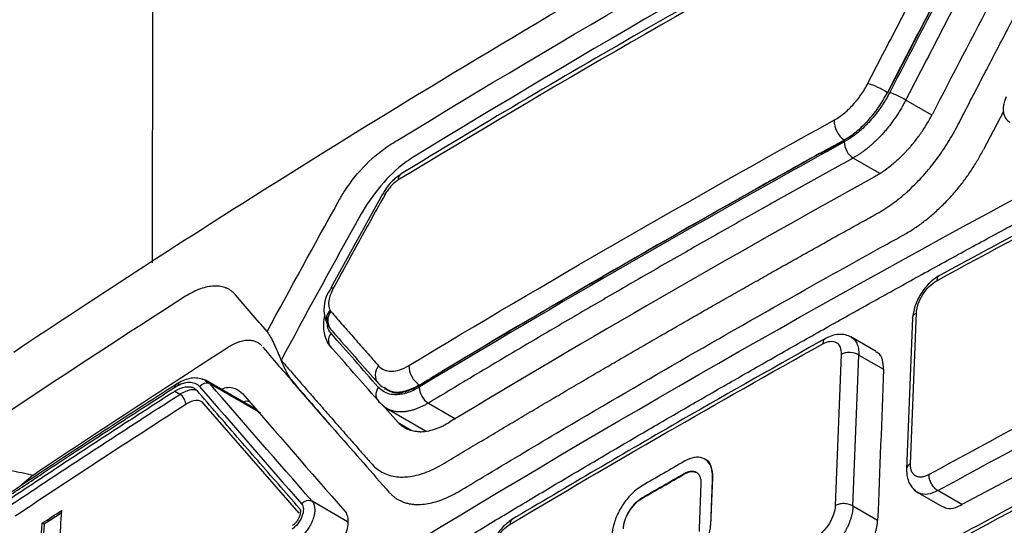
# Model space of a CAD drawing. Header units: millimetres. Extents: x -155 to 1130, y -373 to 1265.
# Tile 50 of 198: x 880 to 911, y 12 to 28. Entities that reach past the tile are written whole.
import ezdxf

# ---------------------------------------------------------------- set-up
doc = ezdxf.new("R2010")
doc.units = ezdxf.units.MM

msp = doc.modelspace()

# ---------------------------------------------------------------- linework, layer by layer
at = {"color": 7, "linetype": 'Continuous', "lineweight": 25}
for p, q in [((883.771, 41.64), (883.752, 20.628)), ((910.719, 25.429), (910.089, 24.217)), ((905.693, 24.51), (904.915, 24.079)), ((891.621, 23.433), (891.638, 23.445)), ((891.051, 22.809), (889.412, 19.833)), ((889.41, 19.834), (889.411, 19.835)), ((907.776, 14.253), (907.966, 19.042)), ((907.843, 18.881), (907.652, 14.087)), ((906.69, 17.811), (905.881, 18.279)), ((919.337, 18.242), (909.407, 12.962)), ((905.581, 17.723), (905.392, 12.933)), ((905.953, 12.915), (906.142, 17.705)), ((906.142, 17.705), (906.926, 17.252)), ((892.95, 17.171), (892.236, 16.741)), ((887.06, 15.969), (885.442, 16.905)), ((884.626, 16.458), (884.461, 16.553)), ((885.582, 16.794), (887.179, 15.87)), ((889.389, 15.487), (888.318, 16.72)), ((890.977, 16.748), (890.917, 16.799)), ((891.106, 16.636), (891.12, 16.627)), ((891.539, 15.568), (891.05, 16.126)), ((891.147, 16.033), (892.408, 15.304)), ((879.973, 13.9), (879.557, 13.536)), ((900.61, 13.933), (900.603, 13.937)), ((901.501, 13.827), (901.442, 12.31)), ((901.508, 13.823), (901.501, 13.827)), ((899.266, 13.158), (899.259, 13.162)), ((908.007, 13.348), (908.778, 12.902)), ((909.407, 12.962), (908.64, 13.405)), ((906.736, 12.462), (905.953, 12.915)), ((880.869, 12.688), (880.321, 12.339)), ((880.321, 12.339), (880.155, 9.831)), ((880.321, 12.339), (880.264, 12.372)), ((901.449, 12.306), (901.442, 12.31))]:
    msp.add_line(p, q, dxfattribs=at)
at = {"color": 8, "linetype": 'Continuous', "lineweight": 25}
for p, q in [((908.449, 25.306), (907.624, 25.783)), ((906.8, 23.461), (905.956, 23.949)), ((885.451, 16.88), (885.582, 16.794)), ((891.116, 16.659), (891.175, 16.625)), ((888.409, 12.687), (885.39, 16.161)), ((892.499, 16.181), (893.358, 15.684)), ((891.539, 15.568), (891.96, 15.325)), ((889.942, 12.421), (888.818, 13.072))]:
    msp.add_line(p, q, dxfattribs=at)
at = {"color": 7, "linetype": 'Continuous', "lineweight": 25, "flags": 128}
msp.add_lwpolyline([(891.119, 16.657), (891.015, 16.71), (890.98, 16.746), (890.98, 16.746), (890.98, 16.746)], dxfattribs=at)
at = {"color": 7, "linetype": 'Continuous', "lineweight": 25}
for centre, radius, start, end in [((1257.97, -15.381), 383.16, 170.47643, 175.64928), ((905.804, 24.19), 2.209, 55.8889, 73.7148), ((906.621, 24.325), 1.769, 55.4753, 73.7059), ((906.135, 25.154), 0.782, 180.4891, 233.8416), ((906.301, 24.465), 0.621, 180.3854, 236.2362), ((890.27, 19.155), 1.082, 141.5109, 207.2165), ((889.668, 18.17), 0.337, 138.4089, 235.1103), ((892.632, 17.379), 0.751, 180.6774, 236.3701), ((891.174, 16.451), 0.336, 138.1908, 235.0165), ((892.808, 16.692), 0.597, 180.5976, 238.8326)]:
    msp.add_arc(centre, radius, start, end, dxfattribs=at)
at = {"color": 8, "linetype": 'Continuous', "lineweight": 25}
for centre, radius, start, end in [((891.779, 23.248), 0.243, 130.47, 180.3801), ((891.072, 22.714), 0.0973, 56.4916, 102.9044), ((889.427, 19.724), 0.112, 58.5758, 98.2201), ((889.682, 18.837), 0.414, 136.1346, 205.3565), ((889.757, 18.796), 0.447, 140.3407, 217.1123), ((891.249, 17.077), 0.434, 138.9793, 219.9818), ((907.859, 14.062), 0.209, 113.552, 173.347)]:
    msp.add_arc(centre, radius, start, end, dxfattribs=at)
at = {"color": 7, "linetype": 'Continuous', "lineweight": 25}
for points, knots in [([(875.95, 13.706), (876.234, 17.387), (876.93, 25.053), (878.308, 36.512), (879.483, 44.223), (880.127, 48.034)], [0, 0, 0, 0, 0.2270884, 0.4770884, 0.7270884, 0.7270884, 0.7270884, 0.7270884]), ([(878.028, 18.577), (878.039, 18.765), (878.217, 20.684), (878.754, 26.436), (879.599, 33.609), (880.395, 39.176), (880.661, 41.031), (880.695, 41.22)], [0.3515546, 0.3515546, 0.3515546, 0.3515546, 0.3589463, 0.4254874, 0.5733642, 0.6399419, 0.6473367, 0.6473367, 0.6473367, 0.6473367]), ([(891.276, 24.364), (891.353, 24.414), (891.431, 24.459), (896.898, 27.8), (902.448, 31.004), (908.234, 34.16), (908.317, 34.207), (908.399, 34.249)], [0.1887562, 0.1887562, 0.1887562, 0.1887562, 0.1974872, 0.1974872, 0.8025154, 0.8025154, 0.8112462, 0.8112462, 0.8112462, 0.8112462]), ([(887.832, 17.544), (887.883, 17.485), (887.985, 17.367), (888.139, 17.19), (888.292, 17.014), (888.445, 16.837), (888.598, 16.661), (888.751, 16.485), (888.903, 16.31), (889.056, 16.135), (889.208, 15.96), (889.361, 15.786), (889.513, 15.612), (889.665, 15.438), (889.817, 15.265), (889.969, 15.092), (890.12, 14.919), (890.272, 14.746), (890.423, 14.574), (890.574, 14.403), (890.723, 14.23), (890.886, 14.077), (891.072, 13.962), (891.277, 13.883), (891.499, 13.84), (891.736, 13.832), (891.987, 13.86), (892.248, 13.922), (892.519, 14.019), (892.796, 14.15), (893.077, 14.314), (893.358, 14.485), (893.639, 14.653), (893.919, 14.822), (894.199, 14.989), (894.478, 15.156), (894.756, 15.322), (895.034, 15.488), (895.311, 15.653), (895.587, 15.817), (895.863, 15.98), (896.139, 16.143), (896.413, 16.305), (896.687, 16.467), (896.96, 16.627), (897.233, 16.788), (897.505, 16.947), (897.776, 17.106), (898.047, 17.264), (898.317, 17.422), (898.587, 17.578), (898.855, 17.735), (899.123, 17.89), (899.391, 18.045), (899.657, 18.199), (899.923, 18.353), (900.189, 18.506), (900.453, 18.658), (900.717, 18.809), (900.981, 18.96), (901.243, 19.111), (901.505, 19.26), (901.767, 19.409), (902.027, 19.558), (902.287, 19.706), (902.546, 19.853), (902.805, 19.999), (903.063, 20.145), (903.32, 20.29), (903.576, 20.435), (903.832, 20.579), (904.087, 20.722), (904.341, 20.865), (904.594, 21.007), (904.847, 21.148), (905.099, 21.289), (905.351, 21.429), (905.601, 21.569), (905.851, 21.707), (906.1, 21.846), (906.349, 21.984), (906.596, 22.12), (906.843, 22.259), (907.088, 22.415), (907.33, 22.591), (907.567, 22.785), (907.799, 22.995), (908.024, 23.219), (908.241, 23.456), (908.448, 23.704), (908.646, 23.963), (908.833, 24.23), (909.008, 24.505), (909.169, 24.786), (909.318, 25.07), (909.464, 25.354), (909.61, 25.637), (909.756, 25.919), (909.901, 26.2), (910.046, 26.48), (910.191, 26.758), (910.335, 27.035), (910.479, 27.311), (910.622, 27.585), (910.765, 27.859), (910.907, 28.131), (911.049, 28.402), (911.191, 28.672), (911.332, 28.94), (911.473, 29.207), (911.613, 29.473), (911.753, 29.738), (911.892, 30.002), (912.031, 30.264), (912.17, 30.526), (912.308, 30.786), (912.445, 31.045), (912.582, 31.302), (912.719, 31.559), (912.855, 31.814), (912.946, 31.984), (912.991, 32.068)], [0, 0, 0, 0, 0.010142, 0.020255, 0.030339, 0.040394, 0.050419, 0.060415, 0.070382, 0.08032, 0.090229, 0.100109, 0.10996, 0.119781, 0.129574, 0.139337, 0.149072, 0.158777, 0.168453, 0.1781, 0.187715, 0.197252, 0.206704, 0.216094, 0.225437, 0.234743, 0.244024, 0.253288, 0.262549, 0.271822, 0.281124, 0.290422, 0.29969, 0.308929, 0.318139, 0.32732, 0.336472, 0.345594, 0.354687, 0.363751, 0.372786, 0.381791, 0.390768, 0.399715, 0.408633, 0.417522, 0.426381, 0.435212, 0.444013, 0.452785, 0.461528, 0.470242, 0.478927, 0.487582, 0.496209, 0.504806, 0.513374, 0.521913, 0.530423, 0.538904, 0.547355, 0.555778, 0.564171, 0.572535, 0.58087, 0.589176, 0.597453, 0.605701, 0.61392, 0.622109, 0.63027, 0.638401, 0.646503, 0.654577, 0.662621, 0.670636, 0.678622, 0.686579, 0.694506, 0.702405, 0.710275, 0.718115, 0.725914, 0.733643, 0.741309, 0.748923, 0.756494, 0.764029, 0.771534, 0.779012, 0.78647, 0.793914, 0.80135, 0.808789, 0.816236, 0.823668, 0.831072, 0.838446, 0.845791, 0.853106, 0.860393, 0.86765, 0.874878, 0.882077, 0.889247, 0.896387, 0.903499, 0.910581, 0.917634, 0.924658, 0.931653, 0.938619, 0.945556, 0.952463, 0.959341, 0.966191, 0.973011, 0.979802, 0.986564, 0.993296, 1, 1, 1, 1]), ([(906.613, 32.08), (904.227, 30.755), (899.216, 27.973), (894.281, 25.06), (891.709, 23.487), (891.638, 23.444)], [0, 0, 0, 0, 0.469188, 0.985351, 1, 1, 1, 1]), ([(879.362, 17.8), (882.085, 19.62), (888.741, 23.934), (895.666, 28.105), (899.795, 30.489)], [0.500022, 0.500022, 0.500022, 0.500022, 0.678322, 0.9283, 0.9283, 0.9283, 0.9283]), ([(906.423, 26.311), (906.582, 26.62), (906.742, 26.929), (906.902, 27.238), (907.062, 27.547), (907.222, 27.855), (907.382, 28.164), (907.543, 28.472), (907.703, 28.781), (907.864, 29.089), (908.025, 29.397), (908.187, 29.705), (908.348, 30.013)], [0, 0, 0, 0, 0.001060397, 0.001060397, 0.001060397, 0.002121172, 0.002121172, 0.002121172, 0.003181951, 0.003181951, 0.003181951, 0.004242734, 0.004242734, 0.004242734, 0.004242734]), ([(908.965, 29.717), (908.804, 29.41), (908.643, 29.102), (908.482, 28.795), (908.321, 28.487), (908.161, 28.179), (908, 27.871), (907.84, 27.562), (907.68, 27.254), (907.521, 26.945), (907.361, 26.637), (907.202, 26.328), (907.043, 26.019)], [0, 0, 0, 0, 0.001059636, 0.001059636, 0.001059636, 0.002119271, 0.002119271, 0.002119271, 0.003178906, 0.003178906, 0.003178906, 0.004238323, 0.004238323, 0.004238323, 0.004238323]), ([(907.054, 26.012), (907.373, 26.63), (908.01, 27.865), (908.654, 29.096), (908.976, 29.71)], [0, 0, 0, 0, 0.500468, 1, 1, 1, 1]), ([(909.547, 29.48), (909.225, 28.866), (908.581, 27.636), (907.943, 26.401), (907.624, 25.783)], [0, 0, 0, 0, 0.499527, 1, 1, 1, 1]), ([(881.497, 4.201), (881.933, 4.487), (882.806, 5.06), (884.123, 5.915), (885.447, 6.767), (886.777, 7.615), (888.114, 8.459), (889.457, 9.301), (890.807, 10.138), (892.164, 10.972), (893.527, 11.803), (894.896, 12.63), (896.272, 13.454), (897.654, 14.273), (899.043, 15.09), (900.438, 15.902), (901.84, 16.711), (903.247, 17.517), (904.661, 18.318), (906.081, 19.116), (907.508, 19.911), (908.94, 20.701), (910.379, 21.488), (911.824, 22.271), (913.275, 23.05), (914.732, 23.826), (916.195, 24.597), (917.664, 25.365), (919.139, 26.129), (920.62, 26.89), (921.612, 27.393), (922.108, 27.645)], [0, 0, 0, 0, 0.034483, 0.068965, 0.103448, 0.137931, 0.172414, 0.206896, 0.241379, 0.275862, 0.310345, 0.344827, 0.37931, 0.413793, 0.448276, 0.482759, 0.517241, 0.551724, 0.586207, 0.62069, 0.655173, 0.689655, 0.724138, 0.758621, 0.793104, 0.827586, 0.862069, 0.896552, 0.931035, 0.965517, 1, 1, 1, 1]), ([(905.352, 25.147), (905.454, 25.204), (905.556, 25.273), (905.757, 25.436), (905.854, 25.527), (906.038, 25.728), (906.127, 25.838), (906.286, 26.067), (906.359, 26.187), (906.423, 26.311)], [0, 0, 0, 0, 0.25, 0.25, 0.5, 0.5, 0.75, 0.75, 1, 1, 1, 1]), ([(905.673, 24.522), (905.805, 24.596), (905.935, 24.686), (906.125, 24.841), (906.188, 24.896), (906.281, 24.984), (906.311, 25.014), (906.373, 25.076), (906.404, 25.109), (906.492, 25.206), (906.55, 25.274), (906.633, 25.379), (906.661, 25.414), (906.714, 25.486), (906.741, 25.524), (906.866, 25.705), (906.961, 25.86), (907.043, 26.019)], [0, 0, 0, 0, 0.25, 0.25, 0.375, 0.375, 0.4375, 0.4375, 0.5, 0.5, 0.625, 0.625, 0.6875, 0.6875, 0.75, 0.75, 1, 1, 1, 1]), ([(907.118, 26.023), (907.096, 25.982), (907.052, 25.9), (906.981, 25.778), (906.906, 25.658), (906.827, 25.541), (906.744, 25.427), (906.658, 25.316), (906.569, 25.209), (906.476, 25.105), (906.319, 24.94), (906.145, 24.782), (905.91, 24.6), (905.773, 24.517), (905.68, 24.461)], [0, 0, 0, 0, 0.062825, 0.125396, 0.187945, 0.250689, 0.313531, 0.375681, 0.437842, 0.500185, 0.563946, 0.749284, 0.830286, 1, 1, 1, 1]), ([(907.624, 25.783), (907.599, 25.735), (907.549, 25.639), (907.469, 25.499), (907.386, 25.363), (907.299, 25.231), (907.21, 25.105), (907.12, 24.985), (907.028, 24.87), (906.935, 24.761), (906.841, 24.658), (906.748, 24.561), (906.654, 24.47), (906.561, 24.385), (906.47, 24.306), (906.379, 24.233), (906.291, 24.165), (906.204, 24.103), (906.119, 24.047), (906.037, 23.995), (905.982, 23.964), (905.956, 23.949)], [0, 0, 0, 0, 0.062413, 0.123872, 0.184342, 0.24379, 0.302184, 0.359501, 0.415719, 0.470826, 0.524817, 0.577685, 0.629413, 0.679982, 0.729371, 0.777559, 0.82453, 0.87027, 0.914765, 0.95801, 1, 1, 1, 1]), ([(919.088, 25.735), (917.502, 24.915), (913.999, 23.104), (910.572, 21.245), (908.695, 20.228)], [0, 0, 0, 0, 0.4524812, 1, 1, 1, 1]), ([(910.81, 25.891), (910.779, 25.814), (910.732, 25.697), (910.713, 25.555), (910.716, 25.497), (910.718, 25.477)], [0, 0, 0, 0, 0.559385, 0.851149, 1, 1, 1, 1]), ([(907.655, 24.173), (907.682, 24.202), (907.734, 24.261), (907.812, 24.351), (907.937, 24.504), (908.105, 24.728), (908.268, 24.98), (908.388, 25.186), (908.444, 25.291), (908.471, 25.343)], [0, 0, 0, 0, 0.083414, 0.167042, 0.251023, 0.50104, 0.74949, 0.875054, 1, 1, 1, 1]), ([(910.718, 25.477), (910.718, 25.457), (910.72, 25.356), (910.776, 25.194), (910.877, 25.114), (910.928, 25.074)], [0, 0, 0, 0, 0.10934, 0.551981, 1, 1, 1, 1]), ([(889.641, 22.556), (889.708, 22.677), (890.16, 23.43), (890.766, 24.038), (891.276, 24.364)], [0.1209056, 0.1209056, 0.1209056, 0.1209056, 0.13155891, 0.18875625, 0.18875625, 0.18875625, 0.18875625]), ([(907.655, 24.173), (907.629, 24.145), (907.575, 24.088), (907.493, 24.005), (907.355, 23.872), (907.158, 23.699), (906.942, 23.539), (906.768, 23.425), (906.681, 23.376), (906.637, 23.351)], [0, 0, 0, 0, 0.083407, 0.16704, 0.251036, 0.501049, 0.749482, 0.875109, 1, 1, 1, 1]), ([(907.644, 21.56), (907.696, 21.592), (907.801, 21.654), (907.957, 21.757), (908.111, 21.866), (908.263, 21.982), (908.414, 22.105), (908.563, 22.235), (908.71, 22.372), (908.856, 22.516), (909.039, 22.707), (909.253, 22.95), (909.491, 23.251), (909.71, 23.563), (909.912, 23.885), (910.03, 24.106), (910.089, 24.217)], [0, 0, 0, 0, 0.0566441, 0.112719, 0.168358, 0.2236975, 0.2788762, 0.3340338, 0.3893105, 0.4448452, 0.5007753, 0.6027728, 0.7027415, 0.8016213, 0.9003828, 1, 1, 1, 1]), ([(891.985, 23.953), (891.905, 23.904), (891.301, 23.495), (890.729, 22.806), (890.351, 22.146), (890.351, 22.146)], [0.13155855, 0.13155855, 0.13155855, 0.13155855, 0.14028945, 0.19748681, 0.19748717, 0.19748717, 0.19748717, 0.19748717]), ([(905.956, 23.949), (905.447, 23.667), (904.43, 23.104), (902.914, 22.253), (901.404, 21.398), (899.901, 20.539), (898.406, 19.676), (896.918, 18.809), (895.438, 17.937), (893.964, 17.062), (892.987, 16.474), (892.499, 16.181)], [0, 0, 0, 0, 0.111123, 0.222238, 0.333345, 0.444449, 0.555551, 0.666655, 0.777762, 0.888877, 1, 1, 1, 1]), ([(891.626, 23.425), (891.564, 23.386), (891.387, 23.273), (891.162, 23.007), (891.039, 22.788), (890.992, 22.705)], [0, 0, 0, 0, 0.250114, 0.714408, 1, 1, 1, 1]), ([(903.91, 23.537), (902.219, 22.592), (898.524, 20.493), (894.895, 18.357), (892.934, 17.18)], [0.774655, 0.774655, 0.774655, 0.774655, 1.530893, 2.439706, 2.439706, 2.439706, 2.439706]), ([(891.536, 23.246), (891.498, 23.223), (891.46, 23.194), (891.386, 23.13), (891.35, 23.095), (891.28, 23.017), (891.246, 22.975), (891.182, 22.888), (891.152, 22.844), (891.126, 22.796)], [0, 0, 0, 0, 0.25, 0.25, 0.5, 0.5, 0.75, 0.75, 1, 1, 1, 1]), ([(891.126, 22.796), (890.988, 22.548), (890.851, 22.3), (890.714, 22.053), (890.577, 21.805), (890.44, 21.557), (890.303, 21.309), (890.03, 20.813), (889.757, 20.316), (889.485, 19.819)], [0, 0, 0, 0, 0.000853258, 0.000853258, 0.000853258, 0.001706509, 0.001706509, 0.001706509, 0.003412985, 0.003412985, 0.003412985, 0.003412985]), ([(890.351, 22.146), (890.28, 22.023), (890.214, 21.898), (889.369, 20.367), (888.598, 18.958), (887.832, 17.544)], [0, 0, 0, 0, 0.010653, 0.010653, 0.1315586, 0.1315586, 0.1315586, 0.1315586]), ([(893.451, 13.368), (893.713, 13.525), (894.745, 14.147), (897.072, 15.536), (900.46, 17.517), (903.892, 19.473), (906.296, 20.816), (907.373, 21.411), (907.644, 21.56)], [0, 0, 0, 0, 0.056472, 0.223138, 0.499999, 0.777271, 0.943939, 1, 1, 1, 1]), ([(908.695, 20.228), (908.587, 20.155), (908.371, 20.01), (908.091, 19.65), (907.89, 19.244), (907.858, 18.992), (907.842, 18.865)], [0, 0, 0, 0, 0.24971, 0.499027, 0.749078, 1, 1, 1, 1]), ([(907.966, 19.042), (907.973, 19.219), (908.047, 19.433), (908.285, 19.809), (908.449, 19.97), (908.611, 20.059)], [0, 0, 0, 0, 0.5, 0.5, 1, 1, 1, 1]), ([(886.385, 19.615), (886.364, 19.638), (886.321, 19.684), (886.251, 19.742), (886.175, 19.791), (886.094, 19.83), (886.007, 19.859), (885.915, 19.88), (885.817, 19.89), (885.681, 19.892), (885.504, 19.871), (885.279, 19.807), (885.045, 19.709), (884.885, 19.613), (884.804, 19.565)], [0, 0, 0, 0, 0.062972, 0.125357, 0.187384, 0.249281, 0.311283, 0.373618, 0.436516, 0.500195, 0.626124, 0.750228, 0.874267, 1, 1, 1, 1]), ([(889.485, 19.819), (889.414, 19.689), (889.366, 19.551), (889.33, 19.306), (889.343, 19.2), (889.384, 19.124)], [0, 0, 0, 0, 0.5, 0.5, 1, 1, 1, 1]), ([(889.384, 19.124), (889.388, 19.116), (889.393, 19.109), (889.398, 19.102), (889.4, 19.098), (889.402, 19.095), (889.405, 19.091), (889.408, 19.088), (889.41, 19.085), (889.413, 19.082)], [0, 0, 0, 0, 0.00004659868, 0.00004659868, 0.00004659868, 0.00006989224, 0.00006989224, 0.00006989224, 0.00009318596, 0.00009318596, 0.00009318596, 0.00009318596]), ([(889.413, 19.082), (889.538, 18.939), (889.662, 18.796), (889.788, 18.653), (889.913, 18.51), (890.038, 18.367), (890.164, 18.224), (890.29, 18.081), (890.416, 17.937), (890.542, 17.793), (890.668, 17.65), (890.795, 17.506), (890.922, 17.362)], [0, 0, 0, 0, 0.001060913, 0.001060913, 0.001060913, 0.002121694, 0.002121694, 0.002121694, 0.003182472, 0.003182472, 0.003182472, 0.004242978, 0.004242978, 0.004242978, 0.004242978]), ([(889.218, 18.98), (889.211, 18.953), (889.154, 18.748), (889.178, 18.464), (889.261, 18.155), (889.35, 18.028), (889.396, 17.962)], [0, 0, 0, 0, 0.065013, 0.498082, 0.739462, 1, 1, 1, 1]), ([(887.39, 18.448), (887.412, 18.416), (887.457, 18.35), (887.517, 18.243), (887.576, 18.13), (887.647, 17.977), (887.732, 17.781), (887.798, 17.624), (887.832, 17.544)], [0, 0, 0, 0, 0.119329, 0.24262, 0.369579, 0.499727, 0.743962, 1, 1, 1, 1]), ([(889.308, 18.66), (889.324, 18.634), (889.346, 18.595), (889.379, 18.553), (889.394, 18.535), (889.399, 18.528), (889.4, 18.528)], [0, 0, 0, 0, 0.571651, 0.840478, 0.980766, 1, 1, 1, 1]), ([(889.401, 18.527), (889.463, 18.456), (889.958, 17.887), (890.471, 17.308), (890.92, 16.801)], [0, 0, 0, 0, 0.125017, 1, 1, 1, 1]), ([(886.168, 17.96), (886.198, 17.979), (886.26, 18.017), (886.35, 18.064), (886.439, 18.103), (886.526, 18.134), (886.611, 18.157), (886.694, 18.172), (886.795, 18.18), (886.909, 18.173), (887.029, 18.139), (887.135, 18.081), (887.192, 18.023), (887.221, 17.993)], [0, 0, 0, 0, 0.071613, 0.142595, 0.213288, 0.284037, 0.35519, 0.427084, 0.500049, 0.626846, 0.751227, 0.875, 1, 1, 1, 1]), ([(905.142, 18.263), (903.611, 17.401), (900.228, 15.495), (896.924, 13.543), (895.115, 12.474)], [0, 0, 0, 0, 0.452481, 1, 1, 1, 1]), ([(904.998, 18.06), (905.158, 18.149), (905.314, 18.165), (905.529, 18.04), (905.588, 17.901), (905.581, 17.723)], [0, 0, 0, 0, 0.5, 0.5, 1, 1, 1, 1]), ([(905.9, 18.268), (905.839, 18.296), (905.718, 18.352), (905.505, 18.365), (905.284, 18.328), (905.143, 18.258), (905.073, 18.224)], [0, 0, 0, 0, 0.256051, 0.510333, 0.759394, 1, 1, 1, 1]), ([(887.259, 17.949), (887.447, 17.726), (887.748, 17.371), (888.061, 17.021), (888.178, 16.889)], [0, 0, 0, 0, 0.624918, 1, 1, 1, 1]), ([(890.982, 16.175), (890.728, 16.463), (890.223, 17.038), (889.724, 17.608), (889.475, 17.893)], [0, 0, 0, 0, 0.500473, 1, 1, 1, 1]), ([(906.142, 17.705), (906.069, 17.751), (905.966, 17.78), (905.759, 17.787), (905.656, 17.764), (905.581, 17.723)], [0, 0, 0, 0, 0.5, 0.5, 1, 1, 1, 1]), ([(906.926, 17.252), (906.919, 17.357), (906.906, 17.567), (906.807, 17.75), (906.707, 17.788), (906.683, 17.797)], [0, 0, 0, 0, 0.430154, 0.86032, 1, 1, 1, 1]), ([(888.318, 16.72), (888.208, 16.831), (888.121, 16.962), (887.965, 17.243), (887.897, 17.393), (887.832, 17.544)], [0, 0, 0, 0, 0.5, 0.5, 1, 1, 1, 1]), ([(890.922, 17.362), (890.973, 17.304), (891.034, 17.262), (891.17, 17.204), (891.248, 17.189), (891.496, 17.192), (891.686, 17.252), (891.881, 17.37)], [0, 0, 0, 0, 0.25, 0.25, 0.5, 0.5, 1, 1, 1, 1]), ([(884.46, 16.679), (884.621, 16.783), (884.78, 16.84), (885.053, 16.849), (885.17, 16.801), (885.252, 16.705)], [0, 0, 0, 0, 0.5, 0.5, 1, 1, 1, 1]), ([(885.337, 16.944), (885.274, 16.958), (885.149, 16.987), (884.936, 16.964), (884.717, 16.898), (884.574, 16.814), (884.503, 16.773)], [0, 0, 0, 0, 0.253433, 0.505679, 0.755572, 1, 1, 1, 1]), ([(885.324, 16.942), (885.339, 16.941), (885.39, 16.937), (885.426, 16.904), (885.451, 16.88)], [0, 0, 0, 0, 0.292961, 1, 1, 1, 1]), ([(888.152, 16.924), (888.64, 16.355), (889.658, 15.167), (890.713, 13.972), (891.262, 13.35)], [0, 0, 0, 0, 0.479746, 1, 1, 1, 1]), ([(879.053, 13.138), (879.435, 13.393), (880.327, 13.987), (881.764, 14.933), (883.185, 15.858), (884.095, 16.444), (884.46, 16.679)], [0, 0, 0, 0, 0.213949, 0.499998, 0.799417, 1, 1, 1, 1]), ([(884.461, 16.553), (884.006, 16.26), (883.097, 15.674), (881.743, 14.791), (880.395, 13.905), (879.502, 13.311), (879.056, 13.014)], [0, 0, 0, 0, 0.249982, 0.499972, 0.749976, 1, 1, 1, 1]), ([(884.548, 16.802), (883.715, 16.265), (881.875, 15.078), (880.065, 13.876), (879.075, 13.217)], [0, 0, 0, 0, 0.45248, 1, 1, 1, 1]), ([(884.46, 16.679), (884.462, 16.69), (884.465, 16.713), (884.476, 16.739), (884.493, 16.765), (884.523, 16.79), (884.578, 16.8), (884.625, 16.781), (884.647, 16.772)], [0, 0, 0, 0, 0.11737, 0.241132, 0.317543, 0.500728, 0.759307, 1, 1, 1, 1]), ([(884.461, 16.553), (884.487, 16.569), (884.542, 16.602), (884.624, 16.642), (884.707, 16.673), (884.79, 16.694), (884.876, 16.704), (884.971, 16.697), (885.078, 16.664), (885.139, 16.607), (885.173, 16.575)], [0, 0, 0, 0, 0.092217, 0.188328, 0.288336, 0.392243, 0.500052, 0.624863, 0.791534, 1, 1, 1, 1]), ([(888.408, 12.853), (888.188, 13.105), (887.747, 13.607), (887.093, 14.356), (886.446, 15.101), (885.805, 15.841), (885.383, 16.331), (885.173, 16.575)], [0, 0, 0, 0, 0.200605, 0.400903, 0.6009, 0.800597, 1, 1, 1, 1]), ([(885.252, 16.705), (885.286, 16.752), (885.345, 16.796), (885.473, 16.831), (885.538, 16.82), (885.582, 16.794)], [0, 0, 0, 0, 0.5, 0.5, 1, 1, 1, 1]), ([(885.94, 16.617), (885.96, 16.626), (886.127, 16.704), (886.377, 16.672), (886.54, 16.541), (886.615, 16.481)], [0, 0, 0, 0, 0.068232, 0.573008, 1, 1, 1, 1]), ([(892.211, 16.686), (892.178, 16.667), (892.113, 16.629), (892.016, 16.581), (891.921, 16.54), (891.826, 16.506), (891.734, 16.478), (891.644, 16.459), (891.557, 16.448), (891.47, 16.444), (891.333, 16.448), (891.199, 16.482), (891.044, 16.559), (890.972, 16.629), (890.924, 16.675)], [0, 0, 0, 0, 0.062817, 0.125374, 0.18791, 0.25064, 0.313472, 0.375618, 0.437772, 0.500102, 0.56826, 0.749243, 0.836004, 1, 1, 1, 1]), ([(892.22, 16.75), (892.049, 16.667), (891.707, 16.499), (891.315, 16.5), (891.152, 16.627), (891.094, 16.672)], [0, 0, 0, 0, 0.390535, 0.78126, 1, 1, 1, 1]), ([(891.136, 16.652), (891.2, 16.606), (891.374, 16.479), (891.758, 16.51), (892.078, 16.671), (892.228, 16.746)], [0, 0, 0, 0, 0.234883, 0.642177, 1, 1, 1, 1]), ([(879.221, 12.919), (879.667, 13.216), (880.559, 13.81), (881.907, 14.697), (883.262, 15.58), (884.171, 16.165), (884.626, 16.458)], [0, 0, 0, 0, 0.250002, 0.499998, 0.749996, 1, 1, 1, 1]), ([(884.812, 16.157), (884.812, 16.206), (884.793, 16.273), (884.72, 16.39), (884.669, 16.436), (884.626, 16.458)], [0, 0, 0, 0, 0.5, 0.5, 1, 1, 1, 1]), ([(885.39, 16.161), (885.33, 16.231), (885.245, 16.266), (885.044, 16.26), (884.928, 16.218), (884.81, 16.142)], [0, 0, 0, 0, 0.5, 0.5, 1, 1, 1, 1]), ([(886.834, 16.228), (886.774, 16.239), (886.713, 16.249), (886.64, 16.213), (886.639, 16.213)], [0, 0, 0, 0, 0.9892709, 1, 1, 1, 1]), ([(892.119, 15.996), (892.083, 15.983), (892.008, 15.957), (891.898, 15.929), (891.787, 15.909), (891.676, 15.898), (891.565, 15.899), (891.457, 15.911), (891.352, 15.936), (891.25, 15.974), (891.153, 16.027), (891.062, 16.092), (891.009, 16.147), (890.982, 16.175)], [0, 0, 0, 0, 0.07867, 0.159889, 0.243627, 0.329857, 0.418563, 0.509731, 0.603315, 0.699242, 0.797412, 0.897706, 1, 1, 1, 1]), ([(892.239, 15.272), (892.215, 15.273), (892.168, 15.273), (892.099, 15.279), (891.988, 15.296), (891.843, 15.34), (891.705, 15.418), (891.606, 15.497), (891.561, 15.545), (891.539, 15.568)], [0, 0, 0, 0, 0.083402, 0.167028, 0.251017, 0.501042, 0.749489, 0.875072, 1, 1, 1, 1]), ([(892.239, 15.272), (892.263, 15.273), (892.31, 15.274), (892.384, 15.282), (892.51, 15.301), (892.691, 15.347), (892.893, 15.428), (893.057, 15.51), (893.14, 15.558), (893.181, 15.582)], [0, 0, 0, 0, 0.083419, 0.167054, 0.251042, 0.501047, 0.749483, 0.875091, 1, 1, 1, 1]), ([(877.181, 14.544), (877.406, 14.499), (877.634, 14.451), (878.092, 14.348), (878.323, 14.292), (878.789, 14.175), (879.024, 14.114), (879.496, 14.001), (879.734, 13.949), (879.974, 13.9)], [0, 0, 0, 0, 0.25, 0.25, 0.5, 0.5, 0.75, 0.75, 1, 1, 1, 1]), ([(901.501, 13.827), (901.504, 13.904), (901.499, 13.977), (901.487, 14.043), (901.468, 14.144), (901.432, 14.231), (901.381, 14.298), (901.33, 14.365), (901.263, 14.414), (901.185, 14.44), (901.107, 14.466), (901.017, 14.471), (900.921, 14.453), (900.825, 14.436), (900.722, 14.396), (900.619, 14.337)], [0, 0, 0, 0, 0.140885, 0.140885, 0.140885, 0.355818, 0.355818, 0.355818, 0.570587, 0.570587, 0.570587, 0.785292, 0.785292, 0.785292, 1, 1, 1, 1]), ([(901.265, 14.403), (901.265, 14.403), (901.362, 14.385), (901.476, 14.195), (901.497, 13.947), (901.508, 13.823)], [0, 0, 0, 0, 0.000204, 0.499407, 1, 1, 1, 1]), ([(907.652, 14.086), (907.654, 14.007), (907.659, 13.849), (907.733, 13.636), (907.851, 13.457), (907.963, 13.38), (908.018, 13.341)], [0, 0, 0, 0, 0.242678, 0.492308, 0.745778, 1, 1, 1, 1]), ([(908.365, 13.913), (908.325, 13.891), (908.265, 13.865), (908.187, 13.843), (908.131, 13.834), (908.077, 13.833), (908.01, 13.84), (907.949, 13.862), (907.898, 13.898), (907.853, 13.944), (907.809, 14.015), (907.779, 14.124), (907.774, 14.209), (907.776, 14.253)], [-0.000000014, -0.000000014, -0.000000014, -0.000000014, 0.000166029, 0.000249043, 0.000332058, 0.000415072, 0.000498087, 0.000664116, 0.00074713, 0.000830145, 0.000996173, 0.001162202, 0.001328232, 0.001328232, 0.001328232, 0.001328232]), ([(901.145, 13.624), (901.146, 13.645), (901.146, 13.686), (901.138, 13.762), (901.115, 13.847), (901.067, 13.928), (901, 13.985), (900.916, 14.015), (900.82, 14.018), (900.732, 13.997), (900.659, 13.968), (900.621, 13.948), (900.603, 13.937)], [0, 0, 0, 0, 0.062403, 0.124885, 0.249972, 0.374722, 0.499651, 0.624211, 0.749273, 0.874273, 0.937354, 1, 1, 1, 1]), ([(900.61, 13.933), (900.685, 13.968), (900.834, 14.037), (900.947, 13.997), (901.003, 13.977)], [0, 0, 0, 0, 0.500032, 1, 1, 1, 1]), ([(901.449, 12.306), (901.459, 12.559), (901.478, 13.065), (901.498, 13.571), (901.508, 13.823)], [1.03155623, 1.03155623, 1.03155623, 1.03155623, 1.04681288, 1.06202108, 1.06202108, 1.06202108, 1.06202108]), ([(908.64, 13.405), (908.607, 13.425), (908.571, 13.454), (908.502, 13.53), (908.468, 13.577), (908.414, 13.677), (908.394, 13.73), (908.368, 13.829), (908.364, 13.875), (908.365, 13.913)], [0, 0, 0, 0, 0.25, 0.25, 0.5, 0.5, 0.75, 0.75, 1, 1, 1, 1]), ([(899.275, 13.561), (899.208, 13.522), (899.14, 13.474), (899.073, 13.42), (898.972, 13.336), (898.873, 13.234), (898.784, 13.122), (898.694, 13.01), (898.612, 12.884), (898.545, 12.756), (898.477, 12.628), (898.422, 12.494), (898.384, 12.364), (898.345, 12.235), (898.323, 12.107), (898.319, 11.99)], [0, 0, 0, 0, 0.139712, 0.139712, 0.139712, 0.354596, 0.354596, 0.354596, 0.569663, 0.569663, 0.569663, 0.784835, 0.784835, 0.784835, 1, 1, 1, 1]), ([(901.086, 12.107), (901.096, 12.36), (901.116, 12.866), (901.136, 13.372), (901.145, 13.624)], [1.03155649, 1.03155649, 1.03155649, 1.03155649, 1.04681341, 1.06202135, 1.06202135, 1.06202135, 1.06202135]), ([(912.358, 13.625), (910.703, 12.732), (907.048, 10.759), (903.475, 8.735), (901.518, 7.628)], [0, 0, 0, 0, 0.452481, 1, 1, 1, 1]), ([(888.49, 12.981), (888.524, 13.028), (888.582, 13.073), (888.71, 13.108), (888.775, 13.097), (888.818, 13.072)], [0, 0, 0, 0, 0.5, 0.5, 1, 1, 1, 1]), ([(891.263, 13.348), (891.286, 13.323), (891.333, 13.273), (891.41, 13.207), (891.491, 13.148), (891.578, 13.098), (891.669, 13.056), (891.765, 13.022), (891.866, 12.996), (891.971, 12.978), (892.082, 12.968), (892.234, 12.966), (892.429, 12.983), (892.673, 13.032), (892.925, 13.113), (893.185, 13.222), (893.362, 13.319), (893.451, 13.368)], [0, 0, 0, 0, 0.049966, 0.099601, 0.149025, 0.198361, 0.24773, 0.297255, 0.347058, 0.397256, 0.447968, 0.499305, 0.599542, 0.698926, 0.798262, 0.898357, 1, 1, 1, 1]), ([(899.259, 13.162), (899.241, 13.151), (899.204, 13.128), (899.13, 13.073), (899.04, 12.991), (898.94, 12.875), (898.851, 12.745), (898.777, 12.607), (898.72, 12.465), (898.689, 12.349), (898.675, 12.259), (898.672, 12.217), (898.671, 12.195)], [0, 0, 0, 0, 0.062404, 0.124884, 0.249973, 0.374692, 0.499649, 0.624221, 0.749271, 0.874286, 0.937359, 1, 1, 1, 1]), ([(898.678, 12.191), (898.68, 12.263), (898.694, 12.342), (898.718, 12.422), (898.741, 12.501), (898.775, 12.584), (898.817, 12.663), (898.858, 12.741), (898.909, 12.819), (898.964, 12.888), (899.019, 12.957), (899.08, 13.019), (899.142, 13.071), (899.183, 13.104), (899.225, 13.134), (899.266, 13.158)], [0, 0, 0, 0, 0.215169, 0.215169, 0.215169, 0.430346, 0.430346, 0.430346, 0.645419, 0.645419, 0.645419, 0.860305, 0.860305, 0.860305, 1, 1, 1, 1]), ([(888.49, 12.981), (888.522, 12.944), (888.54, 12.887), (888.541, 12.749), (888.524, 12.667), (888.461, 12.504), (888.415, 12.423), (888.305, 12.282), (888.243, 12.223), (888.181, 12.184)], [0, 0, 0, 0, 0.25, 0.25, 0.5, 0.5, 0.75, 0.75, 1, 1, 1, 1]), ([(905.392, 12.933), (905.385, 12.755), (905.313, 12.542), (905.076, 12.164), (904.915, 12.002), (904.754, 11.912)], [0, 0, 0, 0, 0.5, 0.5, 1, 1, 1, 1]), ([(905.953, 12.915), (905.951, 12.886), (905.949, 12.827), (905.936, 12.734), (905.917, 12.639), (905.891, 12.542), (905.859, 12.444), (905.821, 12.346), (905.777, 12.248), (905.728, 12.152), (905.66, 12.034), (905.568, 11.898), (905.449, 11.75), (905.318, 11.615), (905.177, 11.496), (905.081, 11.436), (905.032, 11.406)], [0, 0, 0, 0, 0.05554, 0.111081, 0.166622, 0.222164, 0.277706, 0.333248, 0.388791, 0.444335, 0.499879, 0.595953, 0.694001, 0.794023, 0.896022, 1, 1, 1, 1]), ([(905.953, 12.915), (905.92, 12.936), (905.878, 12.955), (905.782, 12.983), (905.728, 12.992), (905.619, 12.995), (905.565, 12.99), (905.468, 12.968), (905.426, 12.952), (905.392, 12.933)], [0, 0, 0, 0, 0.25, 0.25, 0.5, 0.5, 0.75, 0.75, 1, 1, 1, 1]), ([(908.786, 12.916), (908.83, 12.89), (908.942, 12.823), (909.167, 12.849), (909.337, 12.929), (909.407, 12.962)], [0, 0, 0, 0, 0.277164, 0.705536, 1, 1, 1, 1]), ([(888.443, 12.721), (888.442, 12.705), (888.439, 12.674), (888.427, 12.624), (888.41, 12.573), (888.388, 12.523), (888.361, 12.475), (888.331, 12.429), (888.298, 12.388), (888.263, 12.351), (888.227, 12.32), (888.204, 12.304), (888.192, 12.296)], [0, 0, 0, 0, 0.105265, 0.2093387, 0.3122285, 0.4139422, 0.5144879, 0.613874, 0.7121091, 0.8092022, 0.9051626, 1, 1, 1, 1]), ([(888.9, 12.784), (888.898, 12.76), (888.895, 12.712), (888.882, 12.636), (888.862, 12.558), (888.836, 12.48), (888.805, 12.402), (888.768, 12.326), (888.726, 12.252), (888.681, 12.182), (888.632, 12.116), (888.581, 12.055), (888.527, 11.999), (888.472, 11.949), (888.417, 11.905), (888.38, 11.881), (888.362, 11.87)], [0, 0, 0, 0, 0.075231, 0.149872, 0.223924, 0.297388, 0.370266, 0.442558, 0.514267, 0.585393, 0.655939, 0.725904, 0.795292, 0.864102, 0.932338, 1, 1, 1, 1]), ([(889.85, 12.759), (889.882, 12.722), (889.907, 12.676), (889.941, 12.565), (889.95, 12.502), (889.952, 12.295), (889.918, 12.131), (889.791, 11.804), (889.698, 11.641), (889.479, 11.359), (889.353, 11.242), (889.228, 11.164)], [0, 0, 0, 0, 0.125, 0.125, 0.25, 0.25, 0.5, 0.5, 0.75, 0.75, 1, 1, 1, 1]), ([(895.182, 12.514), (895.077, 12.439), (894.868, 12.29), (894.599, 11.925), (894.405, 11.515), (894.373, 11.263), (894.357, 11.137)], [0, 0, 0, 0, 0.25039, 0.499871, 0.749651, 1, 1, 1, 1]), ([(894.47, 11.308), (894.477, 11.486), (894.548, 11.7), (894.776, 12.082), (894.933, 12.247), (895.088, 12.339)], [0, 0, 0, 0, 0.5, 0.5, 1, 1, 1, 1]), ([(900.478, 10.743), (900.546, 10.782), (900.614, 10.83), (900.681, 10.884), (900.782, 10.967), (900.882, 11.069), (900.973, 11.181), (901.063, 11.293), (901.145, 11.418), (901.213, 11.545), (901.282, 11.673), (901.337, 11.807), (901.376, 11.936), (901.415, 12.066), (901.437, 12.194), (901.442, 12.31)], [0, 0, 0, 0, 0.139494, 0.139494, 0.139494, 0.354441, 0.354441, 0.354441, 0.569584, 0.569584, 0.569584, 0.784794, 0.784794, 0.784794, 1, 1, 1, 1]), ([(905.799, 10.962), (905.917, 11.029), (906.035, 11.12), (906.256, 11.342), (906.359, 11.471), (906.532, 11.748), (906.603, 11.896), (906.702, 12.186), (906.731, 12.33), (906.736, 12.462)], [0, 0, 0, 0, 0.25, 0.25, 0.5, 0.5, 0.75, 0.75, 1, 1, 1, 1])]:
    msp.add_open_spline(points, degree=3, knots=knots, dxfattribs=at)
for points in [[(879.97, 41.632), (878.875, 34.236), (877.987, 26.683), (877.309, 18.985)], [(909.109, 33.839), (903.234, 30.64), (897.526, 27.345), (891.985, 23.953)], [(906.502, 31.886), (901.388, 29.079), (896.398, 26.198), (891.536, 23.246)], [(909.043, 29.724), (908.396, 28.494), (907.755, 27.26), (907.118, 26.023)], [(910.395, 29.04), (909.749, 27.811), (909.108, 26.579), (908.471, 25.343)], [(880.787, 4.611), (893.425, 12.927), (906.996, 20.761), (921.398, 28.056)], [(908.611, 20.059), (912.005, 21.916), (915.449, 23.741), (918.942, 25.536)], [(891.881, 17.37), (896.273, 20.019), (900.764, 22.612), (905.352, 25.147)], [(905.68, 24.461), (901.092, 21.926), (896.603, 19.334), (892.211, 16.686)], [(905.677, 24.519), (905.418, 24.375), (905.158, 24.232), (904.899, 24.088)], [(904.895, 24.091), (904.565, 23.908), (904.235, 23.724), (903.906, 23.54)], [(904.899, 24.088), (904.569, 23.905), (904.239, 23.721), (903.91, 23.537)], [(903.906, 23.54), (900.182, 21.459), (896.523, 19.34), (892.93, 17.183)], [(906.637, 23.351), (902.054, 20.818), (897.569, 18.228), (893.181, 15.582)], [(887.39, 18.448), (888.135, 19.821), (888.886, 21.19), (889.641, 22.556)], [(884.804, 19.565), (882.223, 17.912), (879.681, 16.238), (877.181, 14.544)], [(887.39, 18.448), (887.053, 18.838), (886.718, 19.227), (886.385, 19.615)], [(918.68, 19.399), (915.194, 17.6), (911.756, 15.772), (908.365, 13.913)], [(908.64, 13.405), (912.028, 15.262), (915.463, 17.088), (918.945, 18.885)], [(890.924, 16.675), (890.416, 17.251), (889.913, 17.824), (889.416, 18.394)], [(879.973, 13.9), (882.011, 15.267), (884.076, 16.62), (886.168, 17.96)], [(895.088, 12.339), (898.34, 14.276), (901.643, 16.183), (904.998, 18.06)], [(892.934, 17.18), (892.696, 17.037), (892.458, 16.894), (892.22, 16.75)], [(906.926, 17.252), (906.862, 15.656), (906.8, 14.059), (906.736, 12.462)], [(885.252, 16.705), (886.307, 15.478), (887.387, 14.237), (888.49, 12.981)], [(888.818, 13.072), (887.715, 14.327), (886.636, 15.568), (885.582, 16.794)], [(886.615, 16.481), (887.669, 15.255), (888.747, 14.014), (889.85, 12.759)], [(879.409, 12.605), (881.189, 13.794), (882.99, 14.973), (884.81, 16.142)], [(884.812, 16.157), (884.811, 16.152), (884.811, 16.147), (884.81, 16.142)], [(900.619, 14.337), (900.394, 14.208), (899.946, 13.95), (899.499, 13.691), (899.275, 13.561)], [(900.603, 13.937), (900.154, 13.68), (899.706, 13.421), (899.259, 13.162)], [(899.266, 13.158), (899.49, 13.287), (899.937, 13.546), (900.386, 13.804), (900.61, 13.933)], [(901.434, 7.458), (904.992, 9.49), (908.606, 11.49), (912.274, 13.456)], [(888.408, 12.853), (888.434, 12.824), (888.447, 12.777), (888.443, 12.721)], [(888.818, 13.072), (888.875, 13.008), (888.904, 12.906), (888.9, 12.784)], [(880.264, 12.372), (880.467, 12.507), (880.671, 12.641), (880.874, 12.775)], [(880.874, 12.775), (880.827, 12.072), (880.782, 11.369), (880.739, 10.664)], [(880.103, 9.861), (880.155, 10.7), (880.208, 11.537), (880.264, 12.372)]]:
    msp.add_open_spline(points, degree=3, dxfattribs=at)
at = {"color": 8, "linetype": 'Continuous', "lineweight": 25}
for points, knots in [([(908.695, 20.227), (908.672, 20.209), (908.626, 20.173), (908.616, 20.097), (908.611, 20.059)], [0, 0, 0, 0, 0.513396, 1, 1, 1, 1]), ([(907.843, 18.876), (907.849, 18.907), (907.862, 18.971), (907.931, 19.018), (907.966, 19.042)], [0, 0, 0, 0, 0.492958, 1, 1, 1, 1]), ([(889.416, 18.394), (889.364, 18.458), (889.31, 18.525), (889.305, 18.638), (889.305, 18.643)], [0, 0, 0, 0, 0.9529109, 1, 1, 1, 1]), ([(905.083, 18.229), (905.059, 18.21), (905.013, 18.174), (905.003, 18.097), (904.998, 18.06)], [0, 0, 0, 0, 0.514529, 1, 1, 1, 1]), ([(905.892, 18.267), (905.924, 18.248), (905.997, 18.204), (906.077, 18.082), (906.136, 17.916), (906.14, 17.776), (906.142, 17.705)], [0, 0, 0, 0, 0.197619, 0.457208, 0.724667, 1, 1, 1, 1]), ([(885.155, 16.587), (885.097, 16.597), (884.942, 16.621), (884.748, 16.521), (884.626, 16.458)], [0, 0, 0, 0, 0.372519, 1, 1, 1, 1]), ([(892.216, 16.754), (892.216, 16.754), (892.086, 16.676), (891.785, 16.541), (891.388, 16.485), (891.197, 16.608), (891.119, 16.657)], [0, 0, 0, 0, 0.000033, 0.306085, 0.717019, 1, 1, 1, 1]), ([(892.499, 16.181), (892.469, 16.163), (892.407, 16.127), (892.313, 16.079), (892.216, 16.034), (892.152, 16.009), (892.119, 15.996)], [0, 0, 0, 0, 0.237632, 0.483524, 0.737661, 1, 1, 1, 1]), ([(908.64, 13.405), (908.53, 13.356), (908.305, 13.256), (908.07, 13.306), (907.948, 13.377), (907.919, 13.419), (907.919, 13.421)], [0, 0, 0, 0, 0.383738, 0.7852, 0.993614, 1, 1, 1, 1]), ([(895.175, 12.508), (895.151, 12.49), (895.104, 12.453), (895.093, 12.377), (895.088, 12.339)], [0, 0, 0, 0, 0.507691, 1, 1, 1, 1])]:
    msp.add_open_spline(points, degree=3, knots=knots, dxfattribs=at)

doc.saveas('drawing.dxf')
